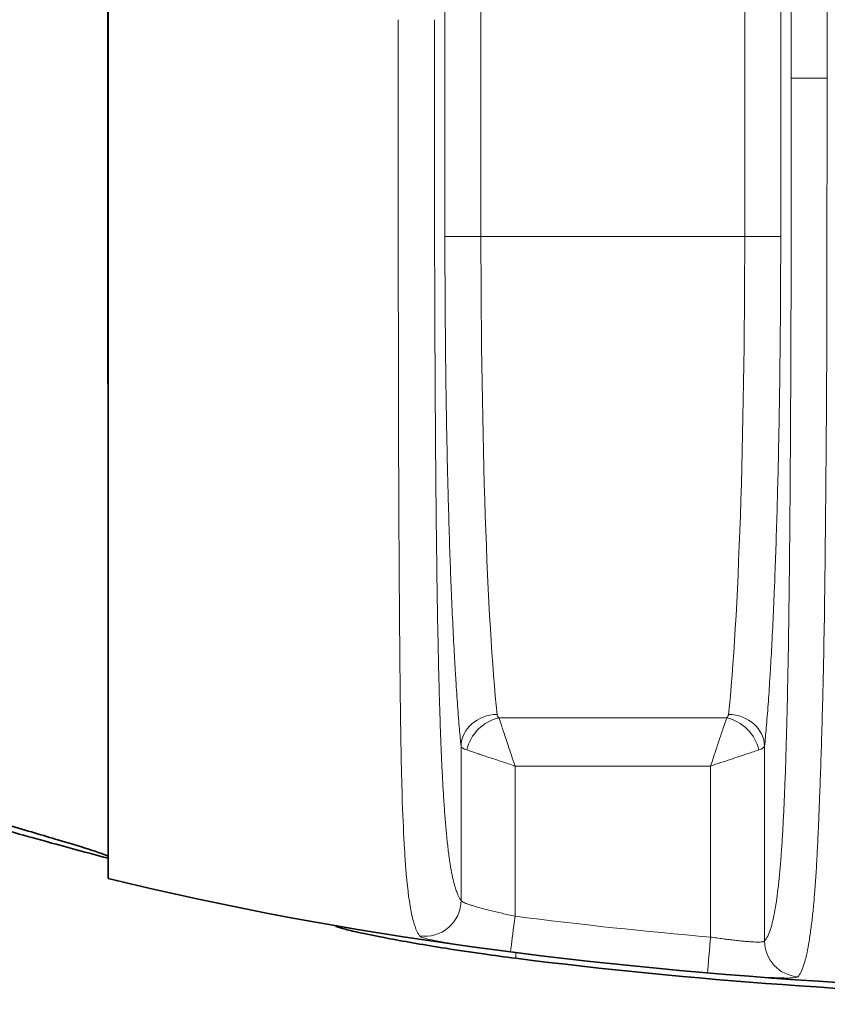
# Model space of a CAD drawing. Header units: millimetres. Extents: x 5 to 415, y 5 to 292.
# Tile 45 of 112: x 293.73 to 298.21, y 143.66 to 149.13. Entities that reach past the tile are written whole.
import ezdxf

# ---------------------------------------------------------------- set-up
doc = ezdxf.new("R2010")
doc.units = ezdxf.units.MM
doc.layers.add('Sichtbar (ISO)', color=7, linetype='Continuous', lineweight=35)
doc.layers.add('Sichtbar schmal (ISO)', color=7, linetype='Continuous', lineweight=18)

msp = doc.modelspace()

# ---------------------------------------------------------------- linework, layer by layer
at = {"layer": 'Sichtbar (ISO)'}
for p, q in [((294.21760382, 163.99784424), (294.21760382, 147.3471537)), ((294.21874496, 149.58269576), (294.21874496, 144.35870028))]:
    msp.add_line(p, q, dxfattribs=at)
for points, knots in [([(294.21760382, 147.3471537), (294.21760383, 147.28475365), (294.21782155, 147.22269842), (294.21839273, 147.10044825), (294.21874483, 147.04028787), (294.21874496, 146.98091989)], [0.000001, 0.000001, 0.000001, 0.000001, 0.018721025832, 0.018721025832, 0.037089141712, 0.037089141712, 0.037089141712, 0.037089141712]), ([(293.23619737, 144.78701417), (293.24625097, 144.78383989), (293.25630359, 144.78067225), (293.27763138, 144.77396502), (293.28890437, 144.77042776), (293.3310564, 144.75723028), (293.36184467, 144.74764943), (293.48672952, 144.70900926), (293.57859177, 144.68112073), (293.76709442, 144.62450391), (293.86035022, 144.59690065), (294.01899468, 144.5495072), (294.08358052, 144.52994412), (294.16026782, 144.50517022), (294.18270341, 144.49741284), (294.21161592, 144.48589866), (294.21874498, 144.48199672), (294.21874496, 144.47984854)], [0.000001, 0.000001, 0.000001, 0.000001, 0.00316428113, 0.00316428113, 0.00671520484, 0.00671520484, 0.01645541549, 0.01645541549, 0.04648581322, 0.04648581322, 0.08190464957, 0.08190464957, 0.11673023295, 0.11673023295, 0.13853891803, 0.13853891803, 0.15925418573, 0.15925418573, 0.15925418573, 0.15925418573]), ([(293.41879517, 144.69540123), (293.54512776, 144.6573642), (293.67158495, 144.62061578), (293.94101375, 144.54483289), (294.08266626, 144.50657112), (294.21874496, 144.47094728)], [0.000003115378, 0.000003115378, 0.000003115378, 0.000003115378, 0.039583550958, 0.039583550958, 0.085398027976, 0.085398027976, 0.085398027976, 0.085398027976]), ([(295.48059922, 144.09482621), (295.48292022, 144.09242755), (295.49186301, 144.08888673), (295.52310294, 144.07955789), (295.54568621, 144.0737356), (295.62582405, 144.05503468), (295.69625548, 144.04032874), (295.87193148, 144.00723127), (295.97707016, 143.9890049), (296.15934097, 143.96033919), (296.22936799, 143.94989703), (296.36006217, 143.93150177), (296.41994294, 143.92346936), (296.4799897, 143.91580978)], [-0.15498311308, -0.15498311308, -0.15498311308, -0.15498311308, -0.13501364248, -0.13501364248, -0.11447161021, -0.11447161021, -0.07810410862, -0.07810410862, -0.04023296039, -0.04023296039, -0.01816161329, -0.01816161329, -0.00000161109, -0.00000161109, -0.00000161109, -0.00000161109]), ([(302.41859543, 143.66015618), (301.4103706, 143.66016326), (300.43798515, 143.6607586), (298.45451362, 143.72575052), (297.4644972, 143.79022584), (296.4799897, 143.91580978)], [-0.59457781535, -0.59457781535, -0.59457781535, -0.59457781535, -0.29774709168, -0.29774709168, -0.00000160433, -0.00000160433, -0.00000160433, -0.00000160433])]:
    msp.add_open_spline(points, degree=3, knots=knots, dxfattribs=at)
msp.add_open_spline([(302.41859221, 143.69011557), (299.67623709, 143.69009273), (296.88229486, 143.70607657), (294.21874496, 144.35877161)], degree=3, dxfattribs=at)
at = {"layer": 'Sichtbar schmal (ISO)'}
for p, q in [((296.08742172, 147.92204033), (296.08742162, 164.42295988)), ((296.28714615, 164.42295356), (296.28714938, 147.92204439)), ((297.7503425, 164.42295356), (297.75034828, 147.92204439)), ((297.95006821, 164.42295768), (297.9500683, 147.92203819)), ((298.00881197, 148.80035081), (298.00881197, 163.54391677)), ((298.20853747, 163.54392807), (298.20853785, 148.80035769)), ((298.20853809, 148.80035081), (298.00881197, 148.80035081)), ((296.08742173, 147.92204439), (296.28714938, 147.92204439)), ((296.28714938, 147.92204439), (297.75034828, 147.92204439)), ((297.75034828, 147.92204439), (297.95006829, 147.92204439)), ((294.21760382, 147.3471537), (294.21874496, 147.3471537)), ((297.65018246, 145.24987403), (296.38730818, 145.24987411)), ((296.17679166, 145.09267549), (296.17679136, 144.23683442)), ((297.86069855, 144.0119225), (297.86069828, 145.09266979)), ((296.47638095, 144.98265426), (296.47637833, 144.14915225)), ((297.56110746, 144.98265575), (296.47638095, 144.98265426)), ((297.56110956, 144.03319096), (297.56110746, 144.98265575)), ((295.48059922, 144.09482621), (295.48059895, 144.09586577)), ((296.47998969, 143.94706544), (296.47998969, 143.94700006)), ((296.47998969, 143.9457368), (296.47998967, 143.91580978))]:
    msp.add_line(p, q, dxfattribs=at)
msp.add_arc((299.80009688, 170.1086503), 26.17140892, 262.703843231, 265.092296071, dxfattribs=at)
for centre, major_axis, ratio, start_param, end_param in [((296.45484875, 147.92203615), (-0.00000808, 2.99998847), 0.055900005, 1.5707934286, 2.6555902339), ((297.58263891, 147.92203271), (0.00000625, 2.99998476), 0.0559034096, 3.6276129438, 4.7123929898), ((296.37652135, 145.09257167), (-0.1990458, -0.01951326), 0.8833389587, 4.6259921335, 6.1720695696), ((297.41999422, 145.62370163), (-1.04209595, -0.36033129), 0.1593767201, 6.2480635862, 6.3733886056), ((297.56348766, 145.27525525), (-0.0975968, 0.00430676), 0.5010448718, 2.686051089, 3.1108931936), ((297.66097376, 145.09262343), (0.19902341, -0.01974036), 0.883182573, 0.1120988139, 1.658180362), ((296.38731027, 145.07172644), (0.14142308, 0.14141962), 0.8109139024, 0.8894593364, 2.2521484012), ((297.65017987, 145.07172665), (0.14141727, -0.14142543), 0.8109010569, 0.8894872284, 2.2521630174), ((296.4861937, 145.10182538), (-0.30981336, -0.00654354), 0.1760201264, 0.0479499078, 0.4604763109), ((297.55350322, 145.1013681), (-0.30760633, 0.00608454), 0.1762996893, 2.6791746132, 3.0932456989), ((295.97706555, 144.23683432), (0.16139359, 0.11811905), 0.9960848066, 3.9321430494, 5.6495187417), ((296.47623091, 144.14915829), (0.02551571, 0.19835934), 0.000734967, 3.6695123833, 4.7124528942), ((298.0604243, 144.01192232), (-0.15010581, 0.13216749), 0.9968684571, 0.723489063, 2.2214882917), ((299.8116505, 170.21898346), (-26.38511658, 2.2671148), 0.9999996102, 1.5292865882, 1.5707963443)]:
    msp.add_ellipse(centre, major_axis=major_axis, ratio=ratio, start_param=start_param, end_param=end_param, dxfattribs=at)
for points, knots in [([(295.94715644, 144.03948698), (295.93297849, 144.05842122), (295.92034912, 144.08709039), (295.90640883, 144.14522847), (295.90361711, 144.15687134), (295.90079692, 144.16987011), (295.89802743, 144.18426601), (295.88696757, 144.24175537), (295.87718321, 144.32436645), (295.87041114, 144.41414555), (295.86775418, 144.44936958), (295.86544561, 144.48490757), (295.86330952, 144.52127568), (295.85863778, 144.6008145), (295.85460532, 144.68329451), (295.85114781, 144.78420794), (295.84859644, 144.85867405), (295.84643558, 144.94362933), (295.84459552, 145.03956417), (295.8442356, 145.05832898), (295.84388775, 145.0775116), (295.8435511, 145.09711232), (295.84221004, 145.17519362), (295.84105097, 145.25994169), (295.83993508, 145.35079422), (295.8378711, 145.51883815), (295.83606167, 145.70896938), (295.83477741, 145.90172191), (295.83430195, 145.97308379), (295.83387715, 146.04471822), (295.83345032, 146.11540678), (295.83187059, 146.37702924), (295.83067576, 146.62688663), (295.83019104, 146.80956207), (295.83012777, 146.83340532), (295.83008831, 146.85613043), (295.83006074, 146.87797566), (295.82987707, 147.02349799), (295.82983442, 147.12906437), (295.82953753, 147.27313927), (295.82919608, 147.43884211), (295.82835674, 147.65513368), (295.82806384, 147.95969753), (295.82804971, 147.97439094), (295.82803793, 147.98928844), (295.8280282, 148.00438879), (295.82783626, 148.30228728), (295.82808083, 148.67973658), (295.82895197, 149.12509027)], [0, 0, 0, 0, 0.1111111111, 0.1111111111, 0.1111111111, 0.1333624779, 0.1333624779, 0.1333624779, 0.2222222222, 0.2222222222, 0.2222222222, 0.257085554, 0.257085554, 0.257085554, 0.3333333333, 0.3333333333, 0.3333333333, 0.3895981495, 0.3895981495, 0.3895981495, 0.4006035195, 0.4006035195, 0.4006035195, 0.4444444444, 0.4444444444, 0.4444444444, 0.5255341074, 0.5255341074, 0.5255341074, 0.5555555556, 0.5555555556, 0.5555555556, 0.6666666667, 0.6666666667, 0.6666666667, 0.6811691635, 0.6811691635, 0.6811691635, 0.7777777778, 0.7777777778, 0.7777777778, 0.8888888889, 0.8888888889, 0.8888888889, 0.8942493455, 0.8942493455, 0.8942493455, 1, 1, 1, 1]), ([(296.17679133, 144.23683448), (296.17470605, 144.23968295), (296.17262271, 144.24282465), (296.17054175, 144.24628756), (296.16813767, 144.25028818), (296.16573675, 144.25471752), (296.16333986, 144.25962396), (296.1606085, 144.26521508), (296.15788236, 144.27142573), (296.15516317, 144.27833734), (296.15209919, 144.28612534), (296.14904403, 144.29480334), (296.14600095, 144.30450612), (296.14260364, 144.31533833), (296.13922138, 144.32744779), (296.13586044, 144.34105369), (296.13214083, 144.35611153), (296.12844732, 144.37300223), (296.12479217, 144.39207436), (296.1210393, 144.4116564), (296.11732687, 144.43353808), (296.11367417, 144.45814447), (296.11036467, 144.48043888), (296.10710421, 144.50497004), (296.10391192, 144.53205456), (296.10107361, 144.55613572), (296.09828919, 144.58223537), (296.09557462, 144.61053735), (296.09307956, 144.63655078), (296.0906435, 144.66442478), (296.08827934, 144.69424104), (296.08604385, 144.72243455), (296.08387265, 144.75236466), (296.08177554, 144.78402847), (296.07973498, 144.8148386), (296.07776457, 144.8472902), (296.07587117, 144.88130962), (296.07399101, 144.9150911), (296.07218679, 144.95041854), (296.07046217, 144.98715965), (296.06871391, 145.0244046), (296.06704745, 145.06310225), (296.06546319, 145.10307196), (296.06381465, 145.14466328), (296.0622551, 145.18763198), (296.0607814, 145.23175421), (296.05920992, 145.27880416), (296.05773605, 145.32716582), (296.05635273, 145.37657552), (296.0548436, 145.43047855), (296.05344222, 145.4856289), (296.05213704, 145.54172832), (296.05068723, 145.6040443), (296.04935612, 145.66753135), (296.04812717, 145.7318664), (296.04675056, 145.80393134), (296.04550213, 145.8770603), (296.04436049, 145.95092389), (296.04307743, 146.03393696), (296.04192924, 146.11787792), (296.0408905, 146.20243363), (296.03972148, 146.29759408), (296.03869107, 146.39353313), (296.03777062, 146.48996939), (296.03673759, 146.59819978), (296.03584306, 146.70705642), (296.03505637, 146.81629848), (296.03417788, 146.93828997), (296.03343387, 147.06076209), (296.03279338, 147.18351971), (296.03208045, 147.32016316), (296.03149578, 147.45716034), (296.03100907, 147.59436031), (296.03046919, 147.74654854), (296.03004984, 147.89898629), (296.02972202, 148.05156015), (296.0293591, 148.2204716), (296.02910835, 148.38954986), (296.02894246, 148.5587135), (296.0287574, 148.74742125), (296.02867795, 148.93623523), (296.02867796, 149.12509249)], [0, 0, 0, 0, 0.0182656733, 0.0182656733, 0.0182656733, 0.0393675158, 0.0393675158, 0.0393675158, 0.0634140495, 0.0634140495, 0.0634140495, 0.0905096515, 0.0905096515, 0.0905096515, 0.1207592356, 0.1207592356, 0.1207592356, 0.1542368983, 0.1542368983, 0.1542368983, 0.1886096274, 0.1886096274, 0.1886096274, 0.219752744, 0.219752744, 0.219752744, 0.2474424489, 0.2474424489, 0.2474424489, 0.2728931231, 0.2728931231, 0.2728931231, 0.2969586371, 0.2969586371, 0.2969586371, 0.3203753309, 0.3203753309, 0.3203753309, 0.3436282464, 0.3436282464, 0.3436282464, 0.3672000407, 0.3672000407, 0.3672000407, 0.3917281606, 0.3917281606, 0.3917281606, 0.4178838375, 0.4178838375, 0.4178838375, 0.4464181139, 0.4464181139, 0.4464181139, 0.4781143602, 0.4781143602, 0.4781143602, 0.5136189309, 0.5136189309, 0.5136189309, 0.5535214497, 0.5535214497, 0.5535214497, 0.5984284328, 0.5984284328, 0.5984284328, 0.6488275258, 0.6488275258, 0.6488275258, 0.7051085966, 0.7051085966, 0.7051085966, 0.7677559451, 0.7677559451, 0.7677559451, 0.8372471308, 0.8372471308, 0.8372471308, 0.9141794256, 0.9141794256, 0.9141794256, 1, 1, 1, 1]), ([(298.00881197, 148.80035081), (298.00881198, 148.58691312), (298.00861357, 148.18385987), (298.00759812, 147.6142764), (298.0059059, 147.11204423), (298.00356972, 146.67171673), (298.00063389, 146.28828055), (297.99715862, 145.95697825), (297.99323045, 145.67340209), (297.98894173, 145.4324586), (297.98438838, 145.22899198), (297.9796404, 145.05704398), (297.97470814, 144.91011602), (297.96954003, 144.78223838), (297.96405511, 144.6689358), (297.95816638, 144.56727178), (297.95177743, 144.47526772), (297.94476179, 144.39139513), (297.93693927, 144.314425), (297.92807841, 144.24366373), (297.9179212, 144.17919982), (297.90622159, 144.12195189), (297.89277975, 144.07341597), (297.87742396, 144.03516197), (297.86649978, 144.01850882), (297.86069858, 144.01192253)], [0, 0, 0, 0, 0.0981321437, 0.1853596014, 0.2623094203, 0.3300369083, 0.3896203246, 0.4415323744, 0.4867403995, 0.5261339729, 0.5604657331, 0.5906448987, 0.6178646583, 0.6431946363, 0.6674905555, 0.6914383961, 0.7155331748, 0.7403430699, 0.7666167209, 0.7951752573, 0.8268972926, 0.8626437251, 0.9030634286, 0.9486306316, 1, 1, 1, 1]), ([(298.04651726, 143.81280366), (298.05233968, 143.82004321), (298.05797667, 143.82950056), (298.06332572, 143.84079245), (298.06885161, 143.85245766), (298.07406988, 143.86608627), (298.07886831, 143.88092465), (298.08248825, 143.89211871), (298.08586927, 143.90398952), (298.08896397, 143.91609165), (298.09031908, 143.92139092), (298.09161388, 143.926733), (298.09285704, 143.93210818), (298.09741936, 143.95183484), (298.10128566, 143.97189984), (298.10487883, 143.99284517), (298.10837544, 144.01322764), (298.11161439, 144.03443125), (298.11497263, 144.05844652), (298.11824105, 144.0818195), (298.12162482, 144.10781169), (298.12507535, 144.1379221), (298.12790982, 144.16265662), (298.13078962, 144.19017618), (298.13367144, 144.2216692), (298.13559945, 144.24273874), (298.13752815, 144.26559571), (298.13943835, 144.29066799), (298.14000944, 144.29816374), (298.14058013, 144.30585248), (298.14115054, 144.31374316), (298.14337121, 144.34446273), (298.14558824, 144.37824059), (298.1478025, 144.41552141), (298.14985155, 144.45002068), (298.15189813, 144.48752426), (298.15393868, 144.52827894), (298.15587715, 144.56699476), (298.15781002, 144.60864797), (298.1597341, 144.65332614), (298.16114661, 144.68612533), (298.16255423, 144.72055402), (298.16395719, 144.75660458), (298.16442575, 144.76864467), (298.16489696, 144.78088578), (298.16536954, 144.79331303), (298.16728276, 144.84362497), (298.16921683, 144.89701082), (298.17110471, 144.95232055), (298.17313877, 145.01191301), (298.17511902, 145.07373057), (298.17699147, 145.13617), (298.1791468, 145.20804241), (298.18115944, 145.28072808), (298.18298088, 145.35179655), (298.18398432, 145.39094842), (298.18493023, 145.42960783), (298.18581271, 145.46739201), (298.18691371, 145.51453235), (298.18788874, 145.56025651), (298.18876212, 145.604446), (298.19088283, 145.71174592), (298.19240907, 145.80997168), (298.19360916, 145.89826843), (298.19437778, 145.95481926), (298.19501077, 146.00730993), (298.1955632, 146.05561901), (298.1963364, 146.12323402), (298.1969551, 146.18247819), (298.19751608, 146.23825434), (298.19823943, 146.31017488), (298.19886665, 146.37633534), (298.19952391, 146.44741542), (298.2000518, 146.504504), (298.2006098, 146.5647901), (298.20118395, 146.6299488), (298.20187907, 146.70883499), (298.2025982, 146.7948633), (298.20330278, 146.89101322), (298.20372225, 146.94825549), (298.20413211, 147.00907194), (298.20451359, 147.07576165), (298.20530215, 147.21361642), (298.20597657, 147.37657973), (298.20627434, 147.58489675), (298.20650742, 147.74796065), (298.20652541, 147.93883767), (298.20680302, 148.15582269), (298.20705163, 148.35013954), (298.20751022, 148.56539209), (298.20853782, 148.80035769)], [0, 0, 0, 0, 0.03555676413, 0.03555676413, 0.03555676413, 0.07228911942, 0.07228911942, 0.07228911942, 0.1, 0.1, 0.1, 0.11213403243, 0.11213403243, 0.11213403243, 0.15666536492, 0.15666536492, 0.15666536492, 0.2, 0.2, 0.2, 0.24217564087, 0.24217564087, 0.24217564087, 0.27682128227, 0.27682128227, 0.27682128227, 0.3, 0.3, 0.3, 0.3069296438, 0.3069296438, 0.3069296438, 0.33390777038, 0.33390777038, 0.33390777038, 0.35887303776, 0.35887303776, 0.35887303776, 0.38258935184, 0.38258935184, 0.38258935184, 0.4, 0.4, 0.4, 0.40581477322, 0.40581477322, 0.40581477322, 0.42935597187, 0.42935597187, 0.42935597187, 0.45472000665, 0.45472000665, 0.45472000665, 0.48391588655, 0.48391588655, 0.48391588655, 0.5, 0.5, 0.5, 0.52006687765, 0.52006687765, 0.52006687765, 0.56879281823, 0.56879281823, 0.56879281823, 0.6, 0.6, 0.6, 0.64367862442, 0.64367862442, 0.64367862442, 0.7, 0.7, 0.7, 0.74523499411, 0.74523499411, 0.74523499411, 0.8, 0.8, 0.8, 0.83260401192, 0.83260401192, 0.83260401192, 0.9, 0.9, 0.9, 0.95275542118, 0.95275542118, 0.95275542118, 0.99999954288, 0.99999954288, 0.99999954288, 0.99999954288]), ([(296.08742172, 147.92203628), (296.08742168, 147.84486134), (296.08756719, 147.76835621), (296.08785279, 147.69247787), (296.08815529, 147.6121118), (296.08861491, 147.53244729), (296.08922971, 147.45336157), (296.08980742, 147.37904581), (296.0905222, 147.30524035), (296.09137584, 147.23187243), (296.0922929, 147.15305294), (296.09336616, 147.07473348), (296.09459338, 146.99722174), (296.09577517, 146.92257894), (296.09709973, 146.84868543), (296.09856319, 146.77581151), (296.09992136, 146.70818139), (296.10139915, 146.64142956), (296.10299204, 146.57576349), (296.10311476, 146.57070478), (296.10323816, 146.56565254), (296.10336225, 146.56060682), (296.10509958, 146.48996293), (296.10697169, 146.42059714), (296.10897409, 146.35265378), (296.11097856, 146.28464012), (296.11311358, 146.21805168), (296.1153746, 146.15303125), (296.11738744, 146.09514732), (296.11950015, 146.03850611), (296.12170939, 145.98320738), (296.12198089, 145.97641137), (296.12225385, 145.96963542), (296.12252824, 145.96287984), (296.12503239, 145.90122678), (296.12765625, 145.8412711), (296.13039032, 145.78322912), (296.13312495, 145.72517536), (296.13596983, 145.66903625), (296.13891412, 145.61500197), (296.14143184, 145.56879613), (296.14402223, 145.5241292), (296.14667783, 145.48110255), (296.14713595, 145.47368003), (296.14759606, 145.46630766), (296.14805817, 145.45898514), (296.15120812, 145.40907177), (296.15445069, 145.36146903), (296.1577888, 145.3161045), (296.1611128, 145.27093172), (296.16453159, 145.2279776), (296.16805038, 145.18722822), (296.17089742, 145.15425812), (296.17380999, 145.1227325), (296.17679165, 145.09267549)], [0, 0, 0, 0, 0.0654791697, 0.0654791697, 0.0654791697, 0.134831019, 0.134831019, 0.134831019, 0.2, 0.2, 0.2, 0.2700113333, 0.2700113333, 0.2700113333, 0.3374313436, 0.3374313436, 0.3374313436, 0.4, 0.4, 0.4, 0.4048200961, 0.4048200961, 0.4048200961, 0.4723050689, 0.4723050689, 0.4723050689, 0.5398598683, 0.5398598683, 0.5398598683, 0.6, 0.6, 0.6, 0.6073909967, 0.6073909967, 0.6073909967, 0.6748430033, 0.6748430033, 0.6748430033, 0.7423086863, 0.7423086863, 0.7423086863, 0.8, 0.8, 0.8, 0.8099523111, 0.8099523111, 0.8099523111, 0.8777914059, 0.8777914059, 0.8777914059, 0.9453437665, 0.9453437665, 0.9453437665, 1, 1, 1, 1]), ([(297.86069828, 145.09266979), (297.86390478, 145.12499327), (297.86703135, 145.1590149), (297.87008242, 145.19470589), (297.87358616, 145.23569218), (297.87699043, 145.27887889), (297.88030029, 145.32428326), (297.88362898, 145.36994589), (297.88686225, 145.41785216), (297.89000284, 145.46807748), (297.89027373, 145.47240978), (297.89054394, 145.47675937), (297.89081346, 145.48112631), (297.89366002, 145.52724892), (297.89643163, 145.57525618), (297.89911914, 145.62502231), (297.90205172, 145.67932667), (297.90488415, 145.7357254), (297.90760564, 145.79402655), (297.91032575, 145.85229821), (297.91293503, 145.91247019), (297.91542408, 145.97432479), (297.91554369, 145.97729704), (297.91566301, 145.98027318), (297.91578206, 145.98325317), (297.91814391, 146.04237423), (297.92039541, 146.1030295), (297.92253251, 146.1650968), (297.92477862, 146.23033014), (297.92689838, 146.29712329), (297.92888722, 146.36533318), (297.93089236, 146.43410263), (297.93276443, 146.50431229), (297.9344988, 146.57581344), (297.93619878, 146.64589683), (297.93776762, 146.71721665), (297.93919989, 146.7895203), (297.94064527, 146.86248505), (297.94195156, 146.93645146), (297.94311506, 147.01114919), (297.94425168, 147.0841212), (297.94525202, 147.1577909), (297.9461143, 147.23190286), (297.94702452, 147.3101353), (297.94777692, 147.38886655), (297.94837352, 147.4681831), (297.94895192, 147.54508011), (297.94938386, 147.62252835), (297.94966737, 147.70064125), (297.94993305, 147.77384105), (297.95006834, 147.84762573), (297.9500683, 147.92203199)], [0, 0, 0, 0, 0.0587737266, 0.0587737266, 0.0587737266, 0.1262674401, 0.1262674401, 0.1262674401, 0.1941450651, 0.1941450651, 0.1941450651, 0.2, 0.2, 0.2, 0.2618383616, 0.2618383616, 0.2618383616, 0.3293158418, 0.3293158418, 0.3293158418, 0.3967591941, 0.3967591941, 0.3967591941, 0.4, 0.4, 0.4, 0.4642954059, 0.4642954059, 0.4642954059, 0.5318705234, 0.5318705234, 0.5318705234, 0.6, 0.6, 0.6, 0.6667785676, 0.6667785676, 0.6667785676, 0.7341677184, 0.7341677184, 0.7341677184, 0.8, 0.8, 0.8, 0.8694924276, 0.8694924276, 0.8694924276, 0.9368649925, 0.9368649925, 0.9368649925, 1, 1, 1, 1]), ([(296.38730818, 145.24987411), (296.38902669, 145.24470178), (296.39115955, 145.23871852), (296.39349117, 145.23174909), (296.39582278, 145.22477967), (296.39835315, 145.21681263), (296.4012837, 145.20787927), (296.40421425, 145.19894592), (296.40754498, 145.18906325), (296.41127297, 145.17794107), (296.41500096, 145.1668189), (296.41912622, 145.15444786), (296.42367541, 145.14079076), (296.4282246, 145.12713367), (296.43319773, 145.11218778), (296.43859931, 145.0959988), (296.44400089, 145.07980982), (296.44983091, 145.06238912), (296.45612364, 145.04346429), (296.46241636, 145.02453946), (296.46917179, 145.00410368), (296.47638095, 144.98265426)], [0, 0, 0, 0, 0.1428571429, 0.1428571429, 0.1428571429, 0.2857142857, 0.2857142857, 0.2857142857, 0.4285714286, 0.4285714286, 0.4285714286, 0.5714285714, 0.5714285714, 0.5714285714, 0.7142857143, 0.7142857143, 0.7142857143, 0.8571428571, 0.8571428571, 0.8571428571, 1, 1, 1, 1]), ([(297.56110746, 144.98265575), (297.5655292, 144.99532045), (297.56980426, 145.00797443), (297.57400495, 145.02054765), (297.57804727, 145.03264685), (297.58202085, 145.0446705), (297.58592859, 145.05654573), (297.5898551, 145.06847802), (297.59371549, 145.08026049), (297.59751081, 145.09183331), (297.60111835, 145.10283353), (297.60467702, 145.11365595), (297.60814231, 145.1241378), (297.61163999, 145.13471764), (297.61504245, 145.14494954), (297.61829888, 145.15469841), (297.62155894, 145.16445816), (297.6246721, 145.17373342), (297.6275815, 145.18242696), (297.62806319, 145.18386627), (297.62853934, 145.18528975), (297.62900963, 145.18669702), (297.6314949, 145.1941338), (297.63380495, 145.20113002), (297.63597083, 145.20767844), (297.63872361, 145.21600133), (297.64124302, 145.22359964), (297.64356166, 145.23049006), (297.64599533, 145.23772232), (297.64820765, 145.24417611), (297.65018246, 145.24987403)], [0, 0, 0, 0, 0.1137957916, 0.1137957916, 0.1137957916, 0.2233014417, 0.2233014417, 0.2233014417, 0.3333333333, 0.3333333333, 0.3333333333, 0.4379210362, 0.4379210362, 0.4379210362, 0.5434863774, 0.5434863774, 0.5434863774, 0.6491696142, 0.6491696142, 0.6491696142, 0.6666666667, 0.6666666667, 0.6666666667, 0.7591305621, 0.7591305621, 0.7591305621, 0.8766501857, 0.8766501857, 0.8766501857, 1, 1, 1, 1]), ([(296.47638095, 144.98265426), (296.46368103, 144.98708829), (296.45099195, 144.99137486), (296.43838435, 144.99558673), (296.42638453, 144.99959556), (296.41445927, 145.00353681), (296.40267968, 145.00741324), (296.39068114, 145.01136172), (296.37883372, 145.01524333), (296.36719824, 145.01905912), (296.35643514, 145.02258883), (296.34584217, 145.02607172), (296.3355721, 145.02946617), (296.32505814, 145.03294122), (296.31488362, 145.03632351), (296.30518157, 145.03956344), (296.29548825, 145.04280045), (296.28626691, 145.04589485), (296.27761321, 145.04879172), (296.27582898, 145.049389), (296.27406871, 145.04997795), (296.27233312, 145.05055797), (296.26520861, 145.05293894), (296.25848859, 145.05515881), (296.25217948, 145.05724551), (296.24369715, 145.06005099), (296.2359593, 145.06261517), (296.22894898, 145.0649731), (296.22155304, 145.06746074), (296.2149654, 145.06971863), (296.20916203, 145.07173014)], [0, 0, 0, 0, 0.1141054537, 0.1141054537, 0.1141054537, 0.2227101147, 0.2227101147, 0.2227101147, 0.3333333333, 0.3333333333, 0.3333333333, 0.4356625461, 0.4356625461, 0.4356625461, 0.540421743, 0.540421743, 0.540421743, 0.6450866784, 0.6450866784, 0.6450866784, 0.6666666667, 0.6666666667, 0.6666666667, 0.7552514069, 0.7552514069, 0.7552514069, 0.8743499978, 0.8743499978, 0.8743499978, 1, 1, 1, 1]), ([(297.56110746, 144.98265575), (297.59970871, 144.99562958), (297.63743138, 145.00787772), (297.67143194, 145.01920628), (297.7054325, 145.03053485), (297.73579572, 145.04094385), (297.76241738, 145.04986078), (297.78903905, 145.05877772), (297.8116916, 145.06620259), (297.82832509, 145.07172945)], [0, 0, 0, 0, 0.3333333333, 0.3333333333, 0.3333333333, 0.6666666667, 0.6666666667, 0.6666666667, 1, 1, 1, 1]), ([(296.47637833, 144.14915225), (296.46413069, 144.15178273), (296.45187846, 144.15446755), (296.43972372, 144.15717147), (296.42775496, 144.15983401), (296.41588074, 144.16251507), (296.4041833, 144.16520459), (296.39280768, 144.16782011), (296.38159925, 144.17044363), (296.37063426, 144.17305834), (296.35978231, 144.17564611), (296.34916879, 144.17822525), (296.33886389, 144.18078271), (296.32856837, 144.18333784), (296.31858091, 144.18587133), (296.30896798, 144.18837056), (296.29940503, 144.19085679), (296.29021272, 144.19330913), (296.28145173, 144.19571644), (296.27270926, 144.19811867), (296.26439628, 144.20047607), (296.25656776, 144.2027787), (296.24873951, 144.20508126), (296.24139569, 144.20732905), (296.23458508, 144.20951331), (296.22776825, 144.21169956), (296.2214856, 144.21382216), (296.21577918, 144.2158734), (296.21006509, 144.2179274), (296.20492877, 144.21990985), (296.20040474, 144.22181402), (296.1958598, 144.22372699), (296.19193286, 144.22556096), (296.18865096, 144.22730979), (296.18536473, 144.22906093), (296.18272512, 144.23072671), (296.18075006, 144.23230189), (296.17873458, 144.23390932), (296.17741167, 144.23542241), (296.17679137, 144.23683427)], [0, 0, 0, 0, 0.0806275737, 0.0806275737, 0.0806275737, 0.1600214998, 0.1600214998, 0.1600214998, 0.2372311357, 0.2372311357, 0.2372311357, 0.3136448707, 0.3136448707, 0.3136448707, 0.3899890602, 0.3899890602, 0.3899890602, 0.465936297, 0.465936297, 0.465936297, 0.5417229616, 0.5417229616, 0.5417229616, 0.617507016, 0.617507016, 0.617507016, 0.6933602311, 0.6933602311, 0.6933602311, 0.7693154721, 0.7693154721, 0.7693154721, 0.8456217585, 0.8456217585, 0.8456217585, 0.9220287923, 0.9220287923, 0.9220287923, 1, 1, 1, 1]), ([(296.45156446, 143.9506858), (296.38808495, 143.95886119), (296.26098725, 143.9761605), (296.09775053, 144.00118634), (295.98213196, 144.02341986), (295.95053602, 144.03481562), (295.94715605, 144.0394844)], [0.00000026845, 0.00000026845, 0.00000026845, 0.00000026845, 0.25, 0.5, 0.75, 1, 1, 1, 1]), ([(297.54453681, 143.83387714), (297.54420851, 143.83428325), (297.54448623, 143.83983792), (297.5452852, 143.85001001), (297.54608418, 143.86018209), (297.54740218, 143.87494549), (297.54900543, 143.89327815), (297.55060867, 143.91161081), (297.55249833, 143.93352634), (297.55456314, 143.95743043), (297.55662796, 143.98133453), (297.5588683, 144.00723149), (297.56110956, 144.03319096)], [0, 0, 0, 0, 0.25, 0.25, 0.25, 0.5, 0.5, 0.5, 0.75, 0.75, 0.75, 1, 1, 1, 1]), ([(297.86069854, 144.01192246), (297.86005785, 144.01071085), (297.85866721, 144.00966552), (297.85653352, 144.00879072), (297.85443279, 144.00792943), (297.85161172, 144.00723343), (297.84808812, 144.00670098), (297.84466605, 144.00618387), (297.84058137, 144.00582102), (297.8358605, 144.00560805), (297.83121869, 144.00539864), (297.82596182, 144.00533414), (297.82012405, 144.00540776), (297.81429979, 144.00548121), (297.80789733, 144.00569215), (297.8009591, 144.00603187), (297.79403887, 144.00637071), (297.78658565, 144.00683766), (297.77864917, 144.00742254), (297.77071947, 144.00800693), (297.76230732, 144.00870905), (297.75346912, 144.00951768), (297.74463087, 144.01032632), (297.73536657, 144.01124148), (297.72573836, 144.01225121), (297.71608283, 144.01326381), (297.70606132, 144.01437153), (297.69574146, 144.01556213), (297.68537473, 144.01675814), (297.67470694, 144.01803779), (297.66381021, 144.01938809), (297.65286194, 144.02074478), (297.64168255, 144.0221728), (297.63034942, 144.02366121), (297.61908039, 144.02514119), (297.60765939, 144.02668089), (297.59615971, 144.02826247), (297.58452615, 144.02986247), (297.57281198, 144.03150533), (297.56110956, 144.03319096)], [0, 0, 0, 0, 0.0810255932, 0.0810255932, 0.0810255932, 0.1607999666, 0.1607999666, 0.1607999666, 0.2382757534, 0.2382757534, 0.2382757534, 0.3144539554, 0.3144539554, 0.3144539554, 0.3904557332, 0.3904557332, 0.3904557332, 0.4662602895, 0.4662602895, 0.4662602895, 0.542000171, 0.542000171, 0.542000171, 0.617740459, 0.617740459, 0.617740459, 0.6936956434, 0.6936956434, 0.6936956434, 0.7699959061, 0.7699959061, 0.7699959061, 0.8466571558, 0.8466571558, 0.8466571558, 0.9228848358, 0.9228848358, 0.9228848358, 1, 1, 1, 1]), ([(296.45156446, 143.9506858), (296.45134674, 143.95087747), (296.45118204, 143.95316925), (296.4523442, 143.96233409), (296.45353424, 143.97209789), (296.45426243, 143.9777948)], [0.00028257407, 0.00028257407, 0.00028257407, 0.00028257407, 0.33333333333, 0.66666666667, 1, 1, 1, 1]), ([(298.04651732, 143.81280453), (298.04331254, 143.80900244), (298.0125859, 143.80466531), (297.90160827, 143.80751212), (297.73513038, 143.81820286), (297.60784539, 143.8284018), (297.54453681, 143.83387714)], [0, 0, 0, 0, 0.25, 0.5, 0.75, 0.9999240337, 0.9999240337, 0.9999240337, 0.9999240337])]:
    msp.add_open_spline(points, degree=3, knots=knots, dxfattribs=at)

doc.saveas('drawing.dxf')
